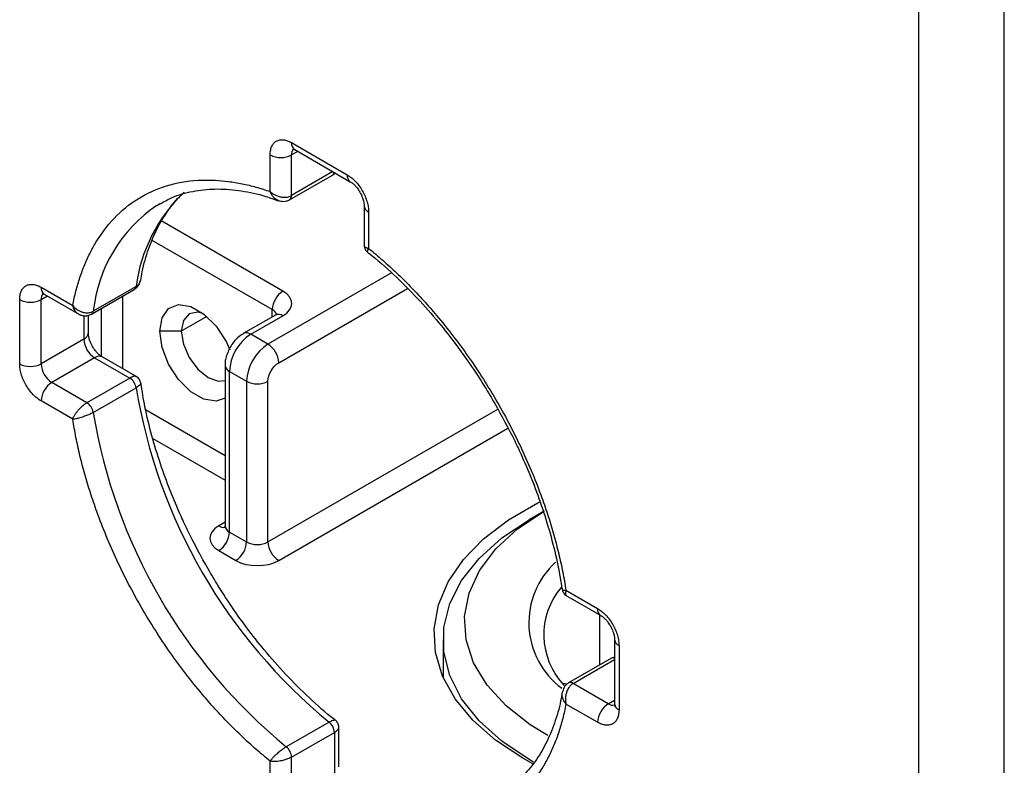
# Model space of a CAD drawing. Header units: millimetres. Extents: x 16 to 683, y 16 to 524.
# Tile 30 of 39: x 590 to 620, y 317 to 339. Entities that reach past the tile are written whole.
import ezdxf

# ---------------------------------------------------------------- set-up
doc = ezdxf.new("R2010")
doc.units = ezdxf.units.MM
doc.header["$LTSCALE"] = 2.5

msp = doc.modelspace()

# ---------------------------------------------------------------- linework, layer by layer
for p, q in [((617.025825, 295.856212), (617.025825, 350.415985)), ((619.597122, 295.856212), (619.597122, 350.415985)), ((598.191071, 335.679367), (599.862415, 334.714521)), ((598.379418, 335.416882), (598.191071, 335.308152)), ((598.285229, 335.471256), (599.956573, 334.50641)), ((597.548247, 334.211534), (597.548247, 335.308152)), ((598.191071, 334.088898), (598.191071, 335.308152)), ((599.435437, 334.807255), (598.191071, 334.088898)), ((599.432541, 334.716451), (599.498359, 334.770931)), ((598.134577, 333.964031), (599.420225, 334.70622)), ((594.145534, 333.794025), (594.234934, 333.847472)), ((600.372106, 333.786664), (600.372106, 332.565563)), ((600.505239, 333.601117), (600.505239, 332.504499)), ((597.933942, 331.221587), (594.294984, 333.322313)), ((597.612529, 330.664885), (594.00979, 332.744702)), ((601.194587, 331.767977), (597.483965, 329.625881)), ((590.670026, 331.336149), (591.619674, 330.787929)), ((592.183639, 330.527511), (593.469288, 331.2697)), ((593.522568, 331.355933), (592.236919, 330.613744)), ((597.805377, 329.069178), (601.670958, 331.300731)), ((590.027202, 329.034928), (590.027202, 330.964934)), ((590.670026, 330.964934), (590.858373, 331.073664)), ((590.670026, 329.034928), (590.670026, 330.964934)), ((590.764184, 331.128038), (591.821632, 330.517586)), ((593.112759, 331.063881), (593.112759, 328.891687)), ((592.469935, 330.692786), (592.469935, 329.267142)), ((597.612529, 330.447546), (597.612529, 330.664885)), ((591.955675, 330.481005), (591.955675, 329.777117)), ((592.088808, 329.962665), (592.088808, 330.492311)), ((595.647556, 330.457844), (594.880526, 330.015047)), ((597.706687, 330.501902), (596.742451, 329.94526)), ((596.969705, 329.922756), (597.933942, 330.479398)), ((594.880526, 330.015047), (594.237702, 330.015047)), ((591.955675, 329.777117), (590.670026, 329.034928)), ((597.483965, 329.625881), (596.969705, 329.922756)), ((592.277087, 329.220415), (590.991439, 328.478226)), ((592.277087, 329.220415), (593.332935, 328.610887)), ((593.561789, 328.632467), (592.504342, 329.242919)), ((596.193747, 328.994899), (596.193747, 324.169885)), ((593.332935, 328.610887), (592.047286, 327.868698)), ((596.326881, 328.809352), (596.84114, 328.512476)), ((596.326881, 323.984338), (596.326881, 328.809352)), ((592.047286, 327.868698), (590.991439, 328.478226)), ((592.236919, 327.577022), (593.522568, 328.319211)), ((596.84114, 328.512476), (596.84114, 323.687462)), ((597.483965, 323.687462), (597.483965, 328.512476)), ((591.619674, 327.373304), (590.670026, 327.921524)), ((593.809476, 327.664172), (596.193747, 326.287762)), ((597.483965, 323.687462), (604.387905, 327.673022)), ((597.805377, 323.13076), (604.689584, 327.104928)), ((594.022543, 326.798922), (596.193747, 325.545512)), ((605.776399, 324.615199), (605.326422, 324.355348)), ((596.193747, 324.278516), (596.005469, 324.169825)), ((596.326881, 323.984338), (596.84114, 323.687462)), ((596.005469, 323.427636), (596.519728, 323.13076)), ((606.419768, 322.090262), (607.477617, 321.479578)), ((606.433812, 322.235909), (607.383459, 321.687689)), ((607.447742, 319.992601), (607.447742, 321.496825)), ((602.743636, 320.755731), (602.743636, 319.628361)), ((607.893151, 320.759832), (607.893151, 318.829827)), ((608.026284, 320.574285), (608.026284, 318.644279)), ((607.79832, 320.194986), (606.512671, 319.452796)), ((606.649024, 319.439294), (607.893151, 320.157513)), ((607.893151, 320.230186), (607.798176, 320.194902)), ((607.704872, 318.829766), (606.649024, 319.439294)), ((607.383459, 318.273064), (606.433812, 318.821284)), ((607.704872, 318.829766), (607.893151, 318.938457)), ((599.318936, 318.279607), (598.033287, 317.537418)), ((598.191071, 317.22735), (599.47672, 317.969539)), ((599.47672, 317.969539), (599.47672, 316.750285)), ((599.609853, 316.935833), (599.609853, 318.157398)), ((597.548247, 316.008096), (597.548247, 317.104714)), ((598.191071, 316.008096), (598.191071, 317.22735)), ((605.438261, 317.025323), (605.133574, 317.193247))]:
    msp.add_line(p, q)
at = {"flags": 128}
for points in [[(594.237702, 330.015047), (594.305544, 330.420181), (594.500888, 330.698121), (594.800173, 330.815343), (595.1673, 330.757709), (595.557988, 330.532169), (595.925116, 330.165928), (596.2244, 329.703159), (596.335181, 329.457093)], [(595.537086, 330.548258), (595.376559, 330.58595), (595.115875, 330.535299), (594.941691, 330.334825), (594.880526, 330.015047)], [(596.193747, 328.010384), (595.925116, 327.915921), (595.557988, 327.973555), (595.1673, 328.199095), (594.800173, 328.565336), (594.500888, 329.028105), (594.305544, 329.531584), (594.237702, 330.015047)], [(594.880526, 330.015047), (594.941691, 329.62465), (595.115875, 329.223068), (595.376559, 328.871438), (595.684056, 328.623292), (595.991554, 328.516408), (596.193747, 328.539614)], [(605.133574, 317.193247), (604.318135, 317.733118), (603.637632, 318.33206), (603.104741, 318.978916), (602.72939, 319.661636), (602.51857, 320.367503), (602.476208, 321.083368), (602.603095, 321.795894), (602.896865, 322.49181), (603.352047, 323.158152), (603.960162, 323.782506), (604.709881, 324.353244), (605.587239, 324.859731), (605.645286, 324.888702)], [(605.88508, 317.873913), (605.360231, 318.194422), (604.634074, 318.76242), (604.062672, 319.386552), (603.658788, 320.052877), (603.431445, 320.74651), (603.385721, 321.451956), (603.522638, 322.153457), (603.839136, 322.835342), (604.328146, 323.48238), (604.978745, 324.080116), (605.776399, 324.615199)], [(605.461442, 317.07982), (605.326422, 317.156113), (604.5025, 317.705031), (603.822285, 318.316052), (603.299625, 318.976738), (602.945159, 319.67364), (602.766104, 320.392569), (602.766104, 321.118892), (602.945159, 321.837821), (603.299625, 322.534723), (603.822285, 323.195409), (604.5025, 323.80643), (605.326422, 324.355348)], [(606.473154, 319.417739), (606.395285, 319.425238), (606.328608, 319.436387)]]:
    msp.add_lwpolyline(points, dxfattribs=at)
for centre, radius, start, end in [((598.407292, 335.651838), 0.217966, 172.7441704, 235.9436492), ((598.436769, 335.327244), 0.246439, 138.2745977, 184.4433085), ((597.869659, 335.928475), 0.698646, 242.6096722, 297.3903278), ((599.358114, 334.803577), 0.115482, 302.536896, 351.2468071), ((600.078493, 334.686958), 0.217829, 172.7306225, 236.0787113), ((598.237451, 330.740648), 4.75486, 133.5124277, 172.565004), ((598.058377, 334.073748), 0.133557, 304.6497241, 6.5132233), ((596.620931, 330.145581), 4.408938, 124.1561164, 173.9045616), ((600.58931, 333.80192), 0.217692, 183.8437203, 247.282284), ((590.886247, 331.30862), 0.217966, 172.7441705, 235.9436491), ((593.406216, 331.368247), 0.117002, 302.6200911, 353.9587716), ((598.310355, 330.63313), 0.698548, 122.6054783, 177.3945215), ((590.348614, 331.585257), 0.698646, 242.6096722, 297.3903278), ((590.915724, 330.984026), 0.246439, 138.2745977, 184.4433085), ((592.120522, 330.626075), 0.117049, 302.7186179, 353.9527546), ((597.506237, 330.44258), 0.24641, 18.294508, 64.4456795), ((597.800796, 330.293543), 0.228626, 54.3824225, 114.307119), ((591.861328, 329.985349), 0.228609, 294.3746583, 354.3052007), ((592.653501, 329.808872), 0.698548, 182.6054785, 237.3945217), ((597.722532, 328.745842), 1.397095, 122.6054783, 177.3945215), ((596.837209, 329.742556), 0.223668, 53.6741091, 115.3214016), ((598.236791, 328.448966), 1.397095, 122.6054783, 177.3945215), ((597.107551, 329.037424), 0.698548, 2.6054785, 57.3945217), ((592.410233, 329.03456), 0.228626, 65.692881, 125.6175775), ((590.348614, 329.655251), 0.698646, 242.6096722, 297.3903278), ((591.367852, 329.066683), 0.698548, 182.6054785, 237.3945217), ((596.41104, 329.010249), 0.217812, 183.9621317, 247.270421), ((593.101077, 328.252662), 0.426712, 8.972325, 57.0874216), ((591.367852, 327.889769), 0.698548, 122.6054783, 177.3945215), ((609.766655, 331.00467), 16.46457, 189.3871864, 230.6128138), ((597.162552, 329.132799), 0.698646, 242.6096722, 297.3903278), ((591.815429, 327.510473), 0.426712, 8.972325, 57.0874216), ((608.481043, 330.262502), 16.46461, 189.3872388, 230.6127613), ((596.145978, 324.376298), 0.249748, 235.7639105, 279.6851804), ((596.421228, 324.19257), 0.228609, 185.6947993, 245.6253417), ((595.629055, 324.016093), 0.698548, 302.6054783, 357.3945215), ((596.143315, 323.719217), 0.698548, 302.6054783, 357.3945215), ((597.162552, 324.307786), 0.698646, 242.6096722, 297.3903278), ((598.18179, 323.719217), 0.698548, 182.6054785, 237.3945217), ((607.769852, 321.264048), 2.451015, 132.2408575, 233.4407107), ((607.968569, 320.901247), 2.201495, 139.3689988, 223.7005739), ((607.599538, 321.660126), 0.217829, 172.7306225, 236.0787113), ((608.110355, 320.775089), 0.217692, 183.8437203, 247.282284), ((607.851543, 320.092605), 0.115388, 68.8636857, 117.4676979), ((606.569576, 319.331964), 0.133536, 53.490431, 115.3485915), ((608.081285, 318.241309), 0.698548, 122.6054783, 177.3945215), ((607.844236, 319.033022), 0.246445, 235.5630723, 281.6919277), ((608.120631, 318.852511), 0.228609, 185.6947993, 245.6253417), ((599.050547, 317.947853), 0.426724, 2.9130963, 51.0272175), ((597.764898, 317.205664), 0.426724, 2.9130963, 51.0272175)]:
    msp.add_arc(centre, radius, start, end)
for points, knots in [([(597.548247, 335.308152), (597.548784, 335.331243), (597.549852, 335.377235), (597.558653, 335.441374), (597.572759, 335.501251), (597.600092, 335.577353), (597.649782, 335.660064), (597.73337, 335.7296), (597.835486, 335.767421), (597.949777, 335.769057), (598.069838, 335.741938), (598.150642, 335.700234), (598.191071, 335.679367)], [0, 0, 0, 0, 0.060258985, 0.120020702, 0.179824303, 0.240207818, 0.369998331, 0.500130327, 0.629920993, 0.760053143, 0.879943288, 1, 1, 1, 1]), ([(598.226292, 335.497043), (598.227646, 335.496579), (598.230526, 335.495594), (598.261096, 335.487928), (598.284675, 335.471416), (598.285322, 335.470963)], [0, 0, 0, 0, 0.463068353, 0.985268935, 1, 1, 1, 1]), ([(591.619674, 330.787929), (591.634505, 330.861656), (591.664118, 331.008868), (591.716166, 331.222966), (591.773699, 331.431583), (591.837267, 331.634274), (591.906722, 331.831159), (591.982104, 332.022205), (592.063402, 332.20742), (592.150618, 332.3868), (592.243757, 332.560351), (592.481058, 332.96221), (592.922406, 333.522978), (593.665941, 334.089584), (594.528422, 334.450443), (595.296332, 334.561277), (595.896325, 334.55503), (596.296733, 334.518866), (596.705661, 334.449841), (597.122688, 334.350741), (597.406155, 334.258015), (597.548247, 334.211534)], [0, 0, 0, 0, 0.024577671, 0.0490748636, 0.0735117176, 0.0979085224, 0.1222856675, 0.1466635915, 0.1710627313, 0.1955034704, 0.2200060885, 0.2445907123, 0.3722818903, 0.5000123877, 0.6277035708, 0.7554340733, 0.804504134, 0.8533327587, 0.902082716, 0.9509175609, 1, 1, 1, 1]), ([(599.862415, 334.714521), (599.882679, 334.702203), (599.923041, 334.677668), (599.982984, 334.632902), (600.041888, 334.582607), (600.121455, 334.505112), (600.217922, 334.392042), (600.319926, 334.236632), (600.403728, 334.070334), (600.462281, 333.904554), (600.498817, 333.744819), (600.503097, 333.64904), (600.505239, 333.601117)], [0, 0, 0, 0, 0.060258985, 0.120020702, 0.179824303, 0.240207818, 0.369998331, 0.500130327, 0.629920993, 0.760053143, 0.879943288, 1, 1, 1, 1]), ([(599.956666, 334.506117), (599.979306, 334.491706), (600.020018, 334.465791), (600.091806, 334.399562), (600.16865, 334.313309), (600.21677, 334.237191), (600.244751, 334.192929)], [0, 0, 0, 0, 0.257741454, 0.463474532, 0.688020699, 1, 1, 1, 1]), ([(594.158033, 333.791957), (594.326281, 333.88774), (594.678463, 334.088235), (595.291005, 334.246953), (595.96383, 334.307269), (596.676122, 334.245378), (597.290916, 334.120243), (597.674577, 333.974748), (597.801334, 333.926678)], [0, 0, 0, 0, 0.174386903, 0.365033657, 0.550575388, 0.732226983, 0.911531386, 1, 1, 1, 1]), ([(597.548247, 334.211534), (597.564055, 334.197399), (597.594465, 334.170205), (597.644888, 334.136068), (597.694278, 334.108312), (597.74166, 334.086545), (597.785817, 334.069951), (597.826003, 334.057789), (597.892842, 334.042056), (597.986846, 334.033507), (598.101153, 334.046764), (598.161571, 334.075075), (598.191071, 334.088898)], [0, 0, 0, 0, 0.092574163, 0.178096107, 0.256568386, 0.327995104, 0.392382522, 0.449740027, 0.500081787, 0.675012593, 0.841316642, 1, 1, 1, 1]), ([(597.797327, 333.9431), (597.782745, 333.948163), (597.73036, 333.966352), (597.660637, 334.025348), (597.591787, 334.113096), (597.563491, 334.177069), (597.548247, 334.211534)], [0, 0, 0, 0, 0.1359432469, 0.4883800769, 0.7243626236, 1, 1, 1, 1]), ([(600.244751, 334.192929), (600.274057, 334.136061), (600.31489, 334.056826), (600.350209, 333.945046), (600.367502, 333.864872), (600.373178, 333.805967), (600.371951, 333.788283), (600.371874, 333.787183)], [0, 0, 0, 0, 0.38060906, 0.530302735, 0.761631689, 0.985173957, 1, 1, 1, 1]), ([(593.665866, 331.542366), (593.679129, 331.629581), (593.730199, 331.965436), (593.890173, 332.487659), (594.142994, 333.10631), (594.477189, 333.642544), (594.733428, 333.982965), (594.896304, 334.113695), (594.905238, 334.120866)], [0, 0, 0, 0, 0.077175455, 0.297192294, 0.520365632, 0.748879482, 0.986225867, 1, 1, 1, 1]), ([(597.796355, 333.940908), (597.846929, 333.92783), (597.927698, 333.906944), (598.045599, 333.922253), (598.104005, 333.949662), (598.13437, 333.963912)], [0, 0, 0, 0, 0.445724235, 0.711837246, 1, 1, 1, 1]), ([(600.37271, 332.603613), (600.372513, 332.602778), (600.367635, 332.582091), (600.38889, 332.555121), (600.436046, 332.522317), (600.481071, 332.510722), (600.505239, 332.504499)], [0, 0, 0, 0, 0.0170888, 0.4231351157, 0.6903614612, 1, 1, 1, 1]), ([(600.372106, 332.603469), (600.373578, 332.581842), (600.376498, 332.538931), (600.399462, 332.479422), (600.432148, 332.427999), (600.461345, 332.401742), (600.47542, 332.389083)], [0, 0, 0, 0, 0.2631527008, 0.5221408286, 0.7696288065, 1, 1, 1, 1]), ([(600.505239, 332.504499), (600.493798, 332.485696), (600.472562, 332.450794), (600.461298, 332.409571), (600.472517, 332.397518), (600.478673, 332.390905)], [0, 0, 0, 0, 0.3451454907, 0.6406657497, 1, 1, 1, 1]), ([(600.475402, 332.386936), (600.487307, 332.378166), (600.753566, 332.182031), (601.25775, 331.722694), (601.961003, 331.028638), (602.584983, 330.318006), (603.105544, 329.657815), (603.567694, 329.012965), (603.955903, 328.422397), (604.196547, 328.014637), (604.29584, 327.846391)], [0, 0, 0, 0, 0.008277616, 0.185131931, 0.357690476, 0.519392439, 0.658370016, 0.771605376, 0.905762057, 1, 1, 1, 1]), ([(600.505239, 332.504499), (600.576499, 332.446235), (600.718786, 332.329899), (600.93021, 332.147743), (601.139629, 331.960411), (601.346934, 331.76733), (601.552155, 331.568655), (601.755281, 331.364344), (601.956316, 331.154409), (602.155256, 330.93885), (602.352109, 330.717655), (602.818742, 330.174248), (603.524993, 329.256885), (604.387368, 327.90044), (605.131035, 326.475168), (605.610907, 325.311391), (605.905446, 324.448507), (606.0743, 323.888653), (606.218956, 323.33293), (606.341618, 322.780551), (606.403029, 322.417762), (606.433812, 322.235909)], [0, 0, 0, 0, 0.024577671, 0.0490748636, 0.0735117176, 0.0979085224, 0.1222856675, 0.1466635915, 0.1710627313, 0.1955034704, 0.2200060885, 0.2445907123, 0.3722818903, 0.5000123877, 0.6277035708, 0.7554340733, 0.804504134, 0.8533327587, 0.902082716, 0.9509175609, 1, 1, 1, 1]), ([(593.469494, 331.26982), (593.497024, 331.288993), (593.549978, 331.325873), (593.622201, 331.420342), (593.644497, 331.500747), (593.658457, 331.551093)], [0, 0, 0, 0, 0.288168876, 0.554285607, 1, 1, 1, 1]), ([(593.522568, 331.355933), (593.542006, 331.368983), (593.581588, 331.395556), (593.624199, 331.452156), (593.649724, 331.502584), (593.653922, 331.535886), (593.654956, 331.544092)], [0, 0, 0, 0, 0.2886172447, 0.5877351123, 0.8984092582, 1, 1, 1, 1]), ([(590.027202, 330.964934), (590.027739, 330.988025), (590.028807, 331.034017), (590.037608, 331.098156), (590.051714, 331.158033), (590.079047, 331.234135), (590.128737, 331.316846), (590.212325, 331.386381), (590.314441, 331.424202), (590.428732, 331.425839), (590.548793, 331.39872), (590.629597, 331.357016), (590.670026, 331.336149)], [0, 0, 0, 0, 0.060258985, 0.120020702, 0.179824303, 0.240207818, 0.369998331, 0.500130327, 0.629920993, 0.760053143, 0.879943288, 1, 1, 1, 1]), ([(590.705248, 331.153824), (590.706601, 331.153361), (590.709481, 331.152376), (590.740051, 331.14471), (590.763631, 331.128198), (590.764277, 331.127745)], [0, 0, 0, 0, 0.463068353, 0.985268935, 1, 1, 1, 1]), ([(591.619674, 330.787929), (591.634433, 330.77099), (591.66277, 330.738468), (591.710423, 330.697107), (591.757212, 330.663257), (591.802108, 330.636456), (591.843846, 330.615768), (591.881657, 330.600315), (591.945314, 330.579258), (592.036001, 330.564428), (592.147648, 330.572584), (592.207647, 330.600248), (592.236919, 330.613744)], [0, 0, 0, 0, 0.093888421, 0.180263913, 0.259144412, 0.330547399, 0.394490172, 0.450990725, 0.500069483, 0.675242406, 0.841555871, 1, 1, 1, 1]), ([(591.784609, 330.539009), (591.77343, 330.546396), (591.748947, 330.562574), (591.712981, 330.597344), (591.676708, 330.645202), (591.642801, 330.708554), (591.627671, 330.760481), (591.619674, 330.787929)], [0, 0, 0, 0, 0.144850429, 0.317235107, 0.51720748, 0.744792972, 1, 1, 1, 1]), ([(591.788697, 330.536599), (591.8133, 330.523986), (591.866219, 330.496856), (591.962607, 330.475721), (592.075019, 330.478387), (592.146555, 330.510752), (592.183783, 330.527594)], [0, 0, 0, 0, 0.203757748, 0.438257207, 0.707668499, 1, 1, 1, 1]), ([(597.758506, 330.540055), (597.757426, 330.539113), (597.755129, 330.537108), (597.733197, 330.514466), (597.707104, 330.502302), (597.706388, 330.501968)], [0, 0, 0, 0, 0.46306526, 0.985273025, 1, 1, 1, 1]), ([(592.216164, 329.556399), (592.186857, 329.613267), (592.146024, 329.692501), (592.110704, 329.804284), (592.093416, 329.884446), (592.087737, 329.943293), (592.088957, 329.960935), (592.08903, 329.961982)], [0, 0, 0, 0, 0.380884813, 0.530686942, 0.762183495, 0.985887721, 1, 1, 1, 1]), ([(596.743701, 329.941689), (596.699836, 329.914954), (596.592311, 329.84942), (596.458052, 329.709245), (596.382192, 329.591021), (596.348755, 329.538913)], [0, 0, 0, 0, 0.278159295, 0.681842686, 1, 1, 1, 1]), ([(592.50418, 329.24326), (592.481561, 329.257657), (592.440871, 329.283559), (592.369108, 329.349767), (592.292264, 329.436019), (592.244144, 329.512138), (592.216164, 329.556399)], [0, 0, 0, 0, 0.25755351, 0.463338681, 0.687941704, 1, 1, 1, 1]), ([(596.348755, 329.538913), (596.29762, 329.428421), (596.226605, 329.274976), (596.192991, 329.088518), (596.198238, 329.020024), (596.200094, 328.995802)], [0, 0, 0, 0, 0.624442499, 0.867187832, 1, 1, 1, 1]), ([(590.670026, 327.921524), (590.649762, 327.933842), (590.6094, 327.958376), (590.549457, 328.003143), (590.490553, 328.053438), (590.410986, 328.130933), (590.314519, 328.244003), (590.212515, 328.399413), (590.128713, 328.56571), (590.07016, 328.731491), (590.033624, 328.891226), (590.029344, 328.987005), (590.027202, 329.034928)], [0, 0, 0, 0, 0.060258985, 0.120020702, 0.179824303, 0.240207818, 0.369998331, 0.500130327, 0.629920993, 0.760053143, 0.879943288, 1, 1, 1, 1]), ([(593.529786, 328.65057), (593.51861, 328.655395), (593.496317, 328.665017), (593.448305, 328.660381), (593.393867, 328.643508), (593.353011, 328.621635), (593.332935, 328.610887)], [0, 0, 0, 0, 0.257791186, 0.514170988, 0.761272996, 1, 1, 1, 1]), ([(593.662988, 328.454745), (593.659063, 328.473262), (593.650922, 328.511674), (593.622731, 328.565693), (593.582673, 328.615338), (593.546966, 328.639324), (593.528969, 328.651413)], [0, 0, 0, 0, 0.230343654, 0.477822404, 0.736820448, 1, 1, 1, 1]), ([(593.660255, 328.452083), (593.661391, 328.450629), (593.667147, 328.443255), (593.653123, 328.42049), (593.625349, 328.389144), (593.581323, 328.354725), (593.541919, 328.330908), (593.522568, 328.319211)], [0, 0, 0, 0, 0.061019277, 0.309425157, 0.54820961, 0.778130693, 1, 1, 1, 1]), ([(595.686119, 322.876106), (595.480526, 323.248658), (595.192037, 323.771427), (594.823066, 324.563237), (594.536432, 325.240805), (594.241655, 326.049235), (593.98715, 326.889509), (593.787348, 327.701912), (593.705142, 328.218452), (593.667706, 328.453682)], [0, 0, 0, 0, 0.205104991, 0.287804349, 0.424513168, 0.565374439, 0.71529687, 0.870347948, 1, 1, 1, 1]), ([(591.619674, 327.373304), (591.625249, 327.38834), (591.635973, 327.417266), (591.658394, 327.462546), (591.683032, 327.505355), (591.709022, 327.545063), (591.735052, 327.581024), (591.760139, 327.612944), (591.803585, 327.66504), (591.869906, 327.735296), (591.961425, 327.814446), (592.019117, 327.850899), (592.047286, 327.868698)], [0, 0, 0, 0, 0.0925741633, 0.1780961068, 0.2565683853, 0.3279951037, 0.3923825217, 0.4497400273, 0.5000817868, 0.675012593, 0.8413166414, 1, 1, 1, 1]), ([(604.29584, 327.846391), (604.501433, 327.473838), (604.789922, 326.95107), (605.158893, 326.159259), (605.445527, 325.481691), (605.740304, 324.673262), (605.994809, 323.832988), (606.194611, 323.020585), (606.276817, 322.504044), (606.314253, 322.268815)], [0, 0, 0, 0, 0.205104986, 0.287804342, 0.424513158, 0.565374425, 0.715296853, 0.870347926, 1, 1, 1, 1]), ([(592.236919, 327.577022), (592.222929, 327.569173), (592.19462, 327.55329), (592.14622, 327.529242), (592.093594, 327.505322), (592.037004, 327.481978), (591.977495, 327.45965), (591.908078, 327.436152), (591.822513, 327.409933), (591.716005, 327.384105), (591.654028, 327.377156), (591.619674, 327.373304)], [0, 0, 0, 0, 0.078464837, 0.158779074, 0.241076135, 0.325482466, 0.412118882, 0.501101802, 0.626971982, 0.793234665, 1, 1, 1, 1]), ([(597.548247, 317.104714), (597.476987, 317.162978), (597.3347, 317.279314), (597.123276, 317.46147), (596.913857, 317.648802), (596.706552, 317.841883), (596.501331, 318.040558), (596.298205, 318.244869), (596.09717, 318.454804), (595.89823, 318.670363), (595.701377, 318.891558), (595.234744, 319.434965), (594.528493, 320.352328), (593.666118, 321.708773), (592.922451, 323.134045), (592.442579, 324.297822), (592.14804, 325.160706), (591.979186, 325.72056), (591.83453, 326.276283), (591.711868, 326.828662), (591.650457, 327.191451), (591.619674, 327.373304)], [0, 0, 0, 0, 0.0245776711, 0.0490748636, 0.0735117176, 0.0979085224, 0.1222856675, 0.1466635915, 0.1710627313, 0.1955034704, 0.2200060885, 0.2445907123, 0.3722818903, 0.5000123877, 0.6277035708, 0.7554340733, 0.804504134, 0.8533327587, 0.902082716, 0.9509175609, 1, 1, 1, 1]), ([(596.191393, 324.172573), (596.182554, 324.138477), (596.17245, 324.099504), (596.179964, 324.108093), (596.180904, 324.109168)], [0, 0, 0, 0, 0.8748487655, 1, 1, 1, 1]), ([(599.506557, 318.335561), (599.494652, 318.34433), (599.228393, 318.540466), (598.724209, 318.999802), (598.020956, 319.693858), (597.396976, 320.40449), (596.876415, 321.064682), (596.414265, 321.709532), (596.026056, 322.3001), (595.785412, 322.70786), (595.686119, 322.876106)], [0, 0, 0, 0, 0.008277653, 0.185131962, 0.3576905, 0.519392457, 0.658370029, 0.771605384, 0.905762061, 1, 1, 1, 1]), ([(606.318971, 322.267752), (606.322896, 322.249235), (606.331037, 322.210823), (606.359228, 322.156804), (606.399286, 322.107159), (606.434994, 322.083173), (606.45299, 322.071083)], [0, 0, 0, 0, 0.230343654, 0.477822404, 0.736820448, 1, 1, 1, 1]), ([(606.321703, 322.270413), (606.324403, 322.261491), (606.329255, 322.245459), (606.370938, 322.234443), (606.411798, 322.235396), (606.433812, 322.235909)], [0, 0, 0, 0, 0.366583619, 0.658744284, 1, 1, 1, 1]), ([(606.433812, 322.235909), (606.427121, 322.211868), (606.414654, 322.167077), (606.419488, 322.109819), (606.432227, 322.077911), (606.452592, 322.071786), (606.453419, 322.071537)], [0, 0, 0, 0, 0.3095564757, 0.5767388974, 0.98281159, 1, 1, 1, 1]), ([(607.383459, 321.687689), (607.403724, 321.675371), (607.444086, 321.650837), (607.504029, 321.60607), (607.562933, 321.555775), (607.6425, 321.47828), (607.738967, 321.36521), (607.840971, 321.2098), (607.924773, 321.043503), (607.983326, 320.877722), (608.019862, 320.717988), (608.024142, 320.622208), (608.026284, 320.574285)], [0, 0, 0, 0, 0.060258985, 0.120020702, 0.179824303, 0.240207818, 0.369998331, 0.500130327, 0.629920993, 0.760053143, 0.879943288, 1, 1, 1, 1]), ([(607.47771, 321.479285), (607.500351, 321.464874), (607.541063, 321.43896), (607.612851, 321.372731), (607.689695, 321.286477), (607.737815, 321.210359), (607.765795, 321.166097)], [0, 0, 0, 0, 0.257741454, 0.463474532, 0.688020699, 1, 1, 1, 1]), ([(607.765795, 321.166097), (607.795102, 321.109229), (607.835935, 321.029994), (607.871254, 320.918214), (607.888546, 320.83804), (607.894223, 320.779135), (607.892995, 320.761452), (607.892919, 320.760352)], [0, 0, 0, 0, 0.38060906, 0.530302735, 0.761631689, 0.985173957, 1, 1, 1, 1]), ([(606.512465, 319.452677), (606.484935, 319.433503), (606.431981, 319.396623), (606.359758, 319.302155), (606.337462, 319.22175), (606.323502, 319.171404)], [0, 0, 0, 0, 0.288168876, 0.554285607, 1, 1, 1, 1]), ([(606.649024, 319.439294), (606.635632, 319.430784), (606.608545, 319.413571), (606.570466, 319.37883), (606.534625, 319.337524), (606.501994, 319.289355), (606.473417, 319.235045), (606.446343, 319.166973), (606.423816, 319.07597), (606.411604, 318.953339), (606.425919, 318.86822), (606.433812, 318.821284)], [0, 0, 0, 0, 0.078618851, 0.159018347, 0.24133845, 0.325709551, 0.412252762, 0.5010803, 0.629254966, 0.795566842, 1, 1, 1, 1]), ([(606.316093, 319.180132), (606.302825, 319.092925), (606.251735, 318.757104), (606.092135, 318.234253), (605.837667, 317.618366), (605.509814, 317.071488), (605.101618, 316.604789), (604.775853, 316.306935), (604.564462, 316.20142), (604.538277, 316.18835)], [0, 0, 0, 0, 0.060630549, 0.23347932, 0.408807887, 0.588332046, 0.774795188, 0.972103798, 1, 1, 1, 1]), ([(606.433812, 318.821284), (606.41159, 318.851713), (606.370342, 318.908195), (606.328773, 319.011688), (606.312543, 319.101555), (606.322983, 319.156006), (606.325887, 319.171151)], [0, 0, 0, 0, 0.27562628, 0.511622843, 0.864162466, 1, 1, 1, 1]), ([(606.433812, 318.821284), (606.418981, 318.747557), (606.389368, 318.600345), (606.33732, 318.386247), (606.279787, 318.17763), (606.216219, 317.974939), (606.146764, 317.778054), (606.071382, 317.587008), (605.990084, 317.401793), (605.902868, 317.222413), (605.809729, 317.048862), (605.572428, 316.647003), (605.13108, 316.086235), (604.387545, 315.519629), (603.525064, 315.15877), (602.757154, 315.047937), (602.157161, 315.054183), (601.756753, 315.090347), (601.347825, 315.159372), (600.930798, 315.258472), (600.647331, 315.351199), (600.505239, 315.397679)], [0, 0, 0, 0, 0.0245776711, 0.0490748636, 0.0735117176, 0.0979085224, 0.1222856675, 0.1466635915, 0.1710627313, 0.1955034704, 0.2200060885, 0.2445907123, 0.3722818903, 0.5000123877, 0.6277035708, 0.7554340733, 0.804504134, 0.8533327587, 0.902082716, 0.9509175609, 1, 1, 1, 1]), ([(607.892919, 318.830346), (607.892367, 318.813255), (607.891218, 318.777664), (607.883462, 318.75951), (607.885465, 318.762971), (607.885854, 318.763645)], [0, 0, 0, 0, 0.426685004, 0.888531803, 1, 1, 1, 1]), ([(608.026284, 318.644279), (608.025747, 318.621188), (608.024679, 318.575196), (608.015878, 318.511057), (608.001772, 318.45118), (607.974439, 318.375078), (607.924749, 318.292367), (607.841161, 318.222832), (607.739045, 318.185011), (607.624754, 318.183374), (607.504693, 318.210493), (607.423889, 318.252197), (607.383459, 318.273064)], [0, 0, 0, 0, 0.060258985, 0.120020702, 0.179824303, 0.240207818, 0.369998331, 0.500130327, 0.629920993, 0.760053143, 0.879943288, 1, 1, 1, 1]), ([(599.318936, 318.279607), (599.338741, 318.290515), (599.379071, 318.312728), (599.430874, 318.333623), (599.471999, 318.342062), (599.498974, 318.342634), (599.502502, 318.3336), (599.503287, 318.331592)], [0, 0, 0, 0, 0.219644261, 0.44727964, 0.683709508, 0.929684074, 1, 1, 1, 1]), ([(599.609853, 318.119028), (599.608381, 318.140654), (599.605461, 318.183566), (599.582497, 318.243075), (599.549811, 318.294498), (599.520614, 318.320755), (599.506539, 318.333414)], [0, 0, 0, 0, 0.263152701, 0.522140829, 0.769628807, 1, 1, 1, 1]), ([(599.47672, 317.969539), (599.49607, 317.981551), (599.535446, 318.005995), (599.577281, 318.044699), (599.605305, 318.083952), (599.608121, 318.108062), (599.609533, 318.12015)], [0, 0, 0, 0, 0.238745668, 0.485845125, 0.74220133, 1, 1, 1, 1]), ([(597.548247, 317.104714), (597.556808, 317.116815), (597.573244, 317.140049), (597.603713, 317.177485), (597.635336, 317.213258), (597.667187, 317.246712), (597.697955, 317.277145), (597.7267, 317.30421), (597.776026, 317.349238), (597.849244, 317.411682), (597.94652, 317.484436), (598.004836, 317.520045), (598.033287, 317.537418)], [0, 0, 0, 0, 0.093888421, 0.180263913, 0.259144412, 0.330547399, 0.394490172, 0.450990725, 0.500069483, 0.675242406, 0.841555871, 1, 1, 1, 1]), ([(598.191071, 317.22735), (598.177005, 317.2196), (598.148553, 317.203925), (598.099424, 317.181805), (598.04573, 317.161071), (597.987697, 317.142323), (597.926373, 317.125991), (597.853883, 317.1107), (597.763808, 317.096987), (597.651503, 317.090414), (597.584947, 317.099632), (597.548247, 317.104714)], [0, 0, 0, 0, 0.078619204, 0.159019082, 0.241339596, 0.325711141, 0.412254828, 0.501082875, 0.629256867, 0.795567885, 1, 1, 1, 1])]:
    msp.add_open_spline(points, degree=3, knots=knots)
for points in [[(597.933942, 330.479398), (598.288726, 330.684211), (598.288726, 331.016775), (597.933942, 331.221587)], [(597.483965, 328.512476), (597.483965, 328.717322), (597.627985, 328.966772), (597.805377, 329.069178)], [(596.005469, 324.169825), (595.650684, 323.965012), (595.650684, 323.632448), (596.005469, 323.427636)], [(596.519728, 323.13076), (596.874512, 322.925947), (597.450592, 322.925947), (597.805377, 323.13076)]]:
    msp.add_open_spline(points, degree=3)

doc.saveas('drawing.dxf')
